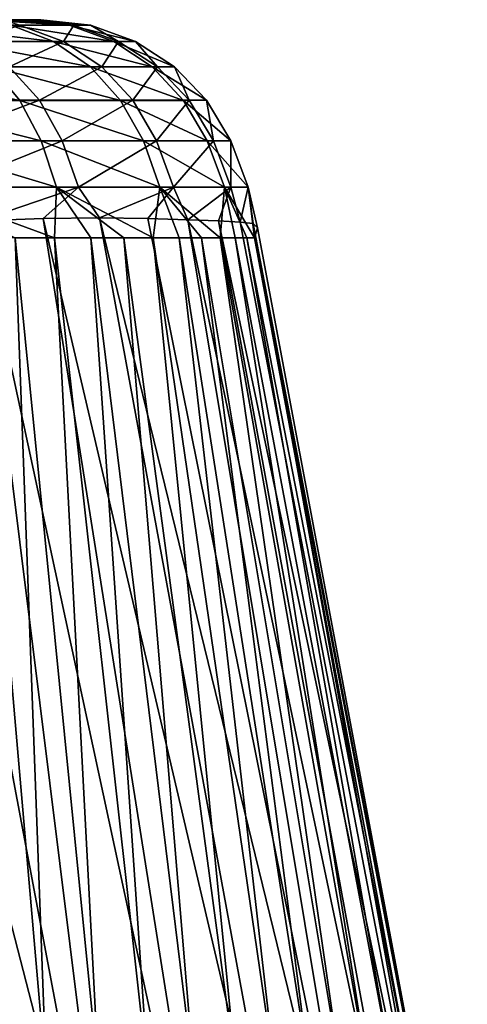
# Model space of a CAD drawing. Header units: metres. Extents: x -109 to 109, y -63 to 140.
# Tile 52 of 256: x -63.15 to -60.07, y 11.84 to 18.6. Entities that reach past the tile are written whole.
import ezdxf

# ---------------------------------------------------------------- set-up
doc = ezdxf.new("R2010")
doc.units = ezdxf.units.M
doc.layers.add('solid_502308_SW0001', color=7, linetype='CONTINUOUS')

msp = doc.modelspace()

# ---------------------------------------------------------------- linework, layer by layer
at = {"layer": 'solid_502308_SW0001'}
for points in [[(-62.916428, 18.453852, 3.931057), (-63.209999, 18.564478, 3.844122), (-63.859875, 18.564455, 5.629691)], [(-63.582001, 18.453804, 5.753371), (-62.916428, 18.453852, 3.931057), (-63.859875, 18.564455, 5.629691)], [(-62.8498, 18.454309, -3.664514), (-63.476044, 18.454391, -5.477617), (-63.150288, 18.564703, -3.585432)], [(-62.808102, 18.564537, 1.998357), (-63.20512, 18.603163, 2.317234), (-63.419231, 18.603163, 3.30914)], [(-63.209999, 18.564478, 3.844122), (-62.808102, 18.564537, 1.998357), (-63.419231, 18.603163, 3.30914)], [(-63.20512, 18.603163, 2.317234), (-63.103317, 18.603163, -1.654814), (-63.266037, 18.603163, -2.637709)], [(-62.778091, 18.564655, -1.748167), (-63.266037, 18.603163, -2.637709), (-63.103317, 18.603163, -1.654814)], [(-62.778091, 18.564655, -1.748167), (-63.150288, 18.564703, -3.585432), (-63.266037, 18.603163, -2.637709)], [(-62.503822, 18.453974, 2.045642), (-62.808102, 18.564537, 1.998357), (-63.209999, 18.564478, 3.844122)], [(-62.916428, 18.453852, 3.931057), (-62.503822, 18.453974, 2.045642), (-63.209999, 18.564478, 3.844122)], [(-63.20512, 18.603163, 2.317234), (-63.066677, 18.603163, 1.319845), (-63.103317, 18.603163, -1.654814)], [(-62.808102, 18.564537, 1.998357), (-63.066677, 18.603163, 1.319845), (-63.20512, 18.603163, 2.317234)], [(-62.8498, 18.454309, -3.664514), (-63.150288, 18.564703, -3.585432), (-62.778091, 18.564655, -1.748167)], [(-63.066677, 18.603163, 1.319845), (-63.016056, 18.603163, -0.668313), (-63.103317, 18.603163, -1.654814)], [(-62.778091, 18.564655, -1.748167), (-63.103317, 18.603163, -1.654814), (-63.016056, 18.603163, -0.668313)], [(-63.066677, 18.603163, 1.319845), (-63.003887, 18.603163, 0.323094), (-63.016056, 18.603163, -0.668313)], [(-62.662777, 18.5646, 0.123678), (-63.003887, 18.603163, 0.323094), (-63.066677, 18.603163, 1.319845)], [(-62.808102, 18.564537, 1.998357), (-62.662777, 18.5646, 0.123678), (-63.066677, 18.603163, 1.319845)], [(-62.662777, 18.5646, 0.123678), (-63.016056, 18.603163, -0.668313), (-63.003887, 18.603163, 0.323094)], [(-62.662777, 18.5646, 0.123678), (-62.778091, 18.564655, -1.748167), (-63.016056, 18.603163, -0.668313)], [(-62.471222, 18.454212, -1.784873), (-62.8498, 18.454309, -3.664514), (-62.778091, 18.564655, -1.748167)], [(-62.354267, 18.454102, 0.129423), (-62.662777, 18.5646, 0.123678), (-62.808102, 18.564537, 1.998357)], [(-62.503822, 18.453974, 2.045642), (-62.354267, 18.454102, 0.129423), (-62.808102, 18.564537, 1.998357)], [(-62.471222, 18.454212, -1.784873), (-62.778091, 18.564655, -1.748167), (-62.662777, 18.5646, 0.123678)], [(-62.354267, 18.454102, 0.129423), (-62.471222, 18.454212, -1.784873), (-62.662777, 18.5646, 0.123678)], [(-62.662823, 18.279253, 4.00455), (-62.916428, 18.453852, 3.931057), (-63.582001, 18.453804, 5.753371)], [(-63.343296, 18.279186, 5.858518), (-62.662823, 18.279253, 4.00455), (-63.582001, 18.453804, 5.753371)], [(-63.221642, 18.280035, -5.585641), (-63.476044, 18.454391, -5.477617), (-62.8498, 18.454309, -3.664514)], [(-62.586277, 18.279917, -3.736212), (-63.221642, 18.280035, -5.585641), (-62.8498, 18.454309, -3.664514)], [(-62.239681, 18.27943, 2.084697), (-62.503822, 18.453974, 2.045642), (-62.916428, 18.453852, 3.931057)], [(-62.662823, 18.279253, 4.00455), (-62.239681, 18.27943, 2.084697), (-62.916428, 18.453852, 3.931057)], [(-62.586277, 18.279917, -3.736212), (-62.8498, 18.454309, -3.664514), (-62.471222, 18.454212, -1.784873)], [(-62.20298, 18.279776, -1.819319), (-62.586277, 18.279917, -3.736212), (-62.471222, 18.454212, -1.784873)], [(-62.085445, 18.279617, 0.132198), (-62.354267, 18.454102, 0.129423), (-62.503822, 18.453974, 2.045642)], [(-62.239681, 18.27943, 2.084697), (-62.085445, 18.279617, 0.132198), (-62.503822, 18.453974, 2.045642)], [(-62.20298, 18.279776, -1.819319), (-62.471222, 18.454212, -1.784873), (-62.354267, 18.454102, 0.129423)], [(-62.085445, 18.279617, 0.132198), (-62.20298, 18.279776, -1.819319), (-62.354267, 18.454102, 0.129423)], [(-63.149132, 18.048578, 5.950576), (-63.343296, 18.279186, 5.858518), (-64.272629, 18.279165, 7.611951)], [(-64.092651, 18.048565, 7.725851), (-63.149132, 18.048578, 5.950576), (-64.272629, 18.279165, 7.611951)], [(-63.014511, 18.049603, -5.669324), (-63.898949, 18.049707, -7.447528), (-63.221642, 18.280035, -5.585641)], [(-62.456432, 18.048653, 4.071273), (-62.662823, 18.279253, 4.00455), (-63.343296, 18.279186, 5.858518)], [(-63.149132, 18.048578, 5.950576), (-62.456432, 18.048653, 4.071273), (-63.343296, 18.279186, 5.858518)], [(-63.014511, 18.049603, -5.669324), (-63.221642, 18.280035, -5.585641), (-62.586277, 18.279917, -3.736212)], [(-62.371689, 18.049463, -3.78939), (-63.014511, 18.049603, -5.669324), (-62.586277, 18.279917, -3.736212)], [(-62.024509, 18.048868, 2.123414), (-62.239681, 18.27943, 2.084697), (-62.662823, 18.279253, 4.00455)], [(-62.456432, 18.048653, 4.071273), (-62.024509, 18.048868, 2.123414), (-62.662823, 18.279253, 4.00455)], [(-62.371689, 18.049463, -3.78939), (-62.586277, 18.279917, -3.736212), (-62.20298, 18.279776, -1.819319)], [(-61.984543, 18.049294, -1.841359), (-62.371689, 18.049463, -3.78939), (-62.20298, 18.279776, -1.819319)], [(-61.866447, 18.049101, 0.141062), (-62.085445, 18.279617, 0.132198), (-62.239681, 18.27943, 2.084697)], [(-62.024509, 18.048868, 2.123414), (-61.866447, 18.049101, 0.141062), (-62.239681, 18.27943, 2.084697)], [(-61.984543, 18.049294, -1.841359), (-62.20298, 18.279776, -1.819319), (-62.085445, 18.279617, 0.132198)], [(-61.866447, 18.049101, 0.141062), (-61.984543, 18.049294, -1.841359), (-62.085445, 18.279617, 0.132198)], [(-63.001053, 17.769955, 6.033082), (-63.149132, 18.048578, 5.950576), (-64.092651, 18.048565, 7.725851)], [(-63.954666, 17.76997, 7.823858), (-63.001053, 17.769955, 6.033082), (-64.092651, 18.048565, 7.725851)], [(-63.751846, 17.771128, -7.526425), (-63.898949, 18.049707, -7.447528), (-63.014511, 18.049603, -5.669324)], [(-62.858021, 17.771029, -5.724644), (-63.751846, 17.771128, -7.526425), (-63.014511, 18.049603, -5.669324)], [(-62.299171, 17.770012, 4.134949), (-62.456432, 18.048653, 4.071273), (-63.149132, 18.048578, 5.950576)], [(-63.001053, 17.769955, 6.033082), (-62.299171, 17.770012, 4.134949), (-63.149132, 18.048578, 5.950576)], [(-62.858021, 17.771029, -5.724644), (-63.014511, 18.049603, -5.669324), (-62.371689, 18.049463, -3.78939)], [(-62.209145, 17.770887, -3.820017), (-62.858021, 17.771029, -5.724644), (-62.371689, 18.049463, -3.78939)], [(-61.860573, 17.770248, 2.165655), (-62.024509, 18.048868, 2.123414), (-62.456432, 18.048653, 4.071273)], [(-62.299171, 17.770012, 4.134949), (-61.860573, 17.770248, 2.165655), (-62.456432, 18.048653, 4.071273)], [(-62.209145, 17.770887, -3.820017), (-62.371689, 18.049463, -3.78939), (-61.984543, 18.049294, -1.841359)], [(-61.818752, 17.77071, -1.846978), (-62.209145, 17.770887, -3.820017), (-61.984543, 18.049294, -1.841359)], [(-61.699844, 17.770502, 0.159973), (-61.866447, 18.049101, 0.141062), (-62.024509, 18.048868, 2.123414)], [(-61.860573, 17.770248, 2.165655), (-61.699844, 17.770502, 0.159973), (-62.024509, 18.048868, 2.123414)], [(-61.818752, 17.77071, -1.846978), (-61.984543, 18.049294, -1.841359), (-61.866447, 18.049101, 0.141062)], [(-61.699844, 17.770502, 0.159973), (-61.818752, 17.77071, -1.846978), (-61.866447, 18.049101, 0.141062)], [(-63.954666, 17.76997, 7.823858), (-63.857769, 17.451359, 7.90839), (-62.896805, 17.451281, 6.107678)], [(-63.954666, 17.76997, 7.823858), (-62.896805, 17.451281, 6.107678), (-63.001053, 17.769955, 6.033082)], [(-62.858021, 17.771029, -5.724644), (-63.647625, 17.452324, -7.576248), (-63.751846, 17.771128, -7.526425)], [(-62.858021, 17.771029, -5.724644), (-62.746429, 17.45225, -5.755504), (-63.647625, 17.452324, -7.576248)], [(-63.001053, 17.769955, 6.033082), (-62.187698, 17.451292, 4.196366), (-62.299171, 17.770012, 4.134949)], [(-63.001053, 17.769955, 6.033082), (-62.896805, 17.451281, 6.107678), (-62.187698, 17.451292, 4.196366)], [(-62.209145, 17.770887, -3.820017), (-62.746429, 17.45225, -5.755504), (-62.858021, 17.771029, -5.724644)], [(-62.209145, 17.770887, -3.820017), (-62.092964, 17.452129, -3.831108), (-62.746429, 17.45225, -5.755504)], [(-62.299171, 17.770012, 4.134949), (-61.74361, 17.451519, 2.211282), (-61.860573, 17.770248, 2.165655)], [(-62.299171, 17.770012, 4.134949), (-62.187698, 17.451292, 4.196366), (-61.74361, 17.451519, 2.211282)], [(-61.818752, 17.77071, -1.846978), (-62.092964, 17.452129, -3.831108), (-62.209145, 17.770887, -3.820017)], [(-61.818752, 17.77071, -1.846978), (-61.70018, 17.451967, -1.838249), (-62.092964, 17.452129, -3.831108)], [(-61.860573, 17.770248, 2.165655), (-61.580677, 17.451771, 0.187829), (-61.699844, 17.770502, 0.159973)], [(-61.860573, 17.770248, 2.165655), (-61.74361, 17.451519, 2.211282), (-61.580677, 17.451771, 0.187829)], [(-61.699844, 17.770502, 0.159973), (-61.70018, 17.451967, -1.838249), (-61.818752, 17.77071, -1.846978)], [(-61.699844, 17.770502, 0.159973), (-61.580677, 17.451771, 0.187829), (-61.70018, 17.451967, -1.838249)], [(-63.857769, 17.451359, 7.90839), (-63.180805, 17.10293, 6.894581), (-62.909988, 17.102962, 6.342892)], [(-62.896805, 17.451281, 6.107678), (-63.857769, 17.451359, 7.90839), (-62.909988, 17.102962, 6.342892)], [(-63.647625, 17.452324, -7.576248), (-62.746429, 17.45225, -5.755504), (-63.426861, 17.220345, -7.291551)], [(-62.746429, 17.45225, -5.755504), (-62.989185, 17.2379, -6.425197), (-63.426861, 17.220345, -7.291551)], [(-62.746429, 17.45225, -5.755504), (-62.601791, 17.240967, -5.5271), (-62.989185, 17.2379, -6.425197)], [(-62.896805, 17.451281, 6.107678), (-62.909988, 17.102962, 6.342892), (-62.661175, 17.102999, 5.778811)], [(-62.187698, 17.451292, 4.196366), (-62.896805, 17.451281, 6.107678), (-62.232845, 17.103079, 4.620461)], [(-62.896805, 17.451281, 6.107678), (-62.661175, 17.102999, 5.778811), (-62.435223, 17.103039, 5.204062)], [(-62.896805, 17.451281, 6.107678), (-62.435223, 17.103039, 5.204062), (-62.232845, 17.103079, 4.620461)], [(-62.746429, 17.45225, -5.755504), (-62.092964, 17.452129, -3.831108), (-62.601791, 17.240967, -5.5271)], [(-62.092964, 17.452129, -3.831108), (-62.268883, 17.236208, -4.601765), (-62.601791, 17.240967, -5.5271)], [(-62.092964, 17.452129, -3.831108), (-61.995125, 17.228458, -3.658406), (-62.268883, 17.236208, -4.601765)], [(-62.187698, 17.451292, 4.196366), (-62.232845, 17.103079, 4.620461), (-62.054592, 17.103117, 4.029882)], [(-61.74361, 17.451519, 2.211282), (-62.187698, 17.451292, 4.196366), (-61.772182, 17.10318, 2.835374)], [(-62.187698, 17.451292, 4.196366), (-62.054592, 17.103117, 4.029882), (-61.90094, 17.103151, 3.434218)], [(-62.187698, 17.451292, 4.196366), (-61.90094, 17.103151, 3.434218), (-61.772182, 17.10318, 2.835374)], [(-62.092964, 17.452129, -3.831108), (-61.70018, 17.451967, -1.838249), (-61.995125, 17.228458, -3.658406)], [(-61.70018, 17.451967, -1.838249), (-61.783264, 17.219866, -2.707063), (-61.995125, 17.228458, -3.658406)], [(-61.70018, 17.451967, -1.838249), (-61.633854, 17.212362, -1.753629), (-61.783264, 17.219866, -2.707063)], [(-61.74361, 17.451519, 2.211282), (-61.772182, 17.10318, 2.835374), (-61.668465, 17.103199, 2.235278)], [(-61.580677, 17.451771, 0.187829), (-61.74361, 17.451519, 2.211282), (-61.536037, 17.103203, 1.039015)], [(-61.74361, 17.451519, 2.211282), (-61.58984, 17.103207, 1.636295), (-61.536037, 17.103203, 1.039015)], [(-61.74361, 17.451519, 2.211282), (-61.668465, 17.103199, 2.235278), (-61.58984, 17.103207, 1.636295)], [(-61.70018, 17.451967, -1.838249), (-61.580677, 17.451771, 0.187829), (-61.633854, 17.212362, -1.753629)], [(-61.580677, 17.451771, 0.187829), (-61.545864, 17.201603, -0.805518), (-61.633854, 17.212362, -1.753629)], [(-61.580677, 17.451771, 0.187829), (-61.536037, 17.103203, 1.039015), (-61.515274, 17.173065, 0.128236)], [(-61.580677, 17.451771, 0.187829), (-61.515274, 17.173065, 0.128236), (-61.545864, 17.201603, -0.805518)], [(-62.462261, 9.491195, -8.627294), (-63.910702, 17.186262, -8.120419), (-63.426861, 17.220345, -7.291551)], [(-61.761772, 9.4949, -7.525846), (-63.426861, 17.220345, -7.291551), (-62.989185, 17.2379, -6.425197)], [(-61.761772, 9.4949, -7.525846), (-62.462261, 9.491195, -8.627294), (-63.426861, 17.220345, -7.291551)], [(-61.176308, 9.497185, -6.354769), (-62.989185, 17.2379, -6.425197), (-62.601791, 17.240967, -5.5271)], [(-61.176308, 9.497185, -6.354769), (-61.761772, 9.4949, -7.525846), (-62.989185, 17.2379, -6.425197)], [(-60.71027, 9.497994, -5.129142), (-62.601791, 17.240967, -5.5271), (-62.268883, 17.236208, -4.601765)], [(-60.71027, 9.497994, -5.129142), (-61.176308, 9.497185, -6.354769), (-62.601791, 17.240967, -5.5271)], [(-60.71027, 9.497994, -5.129142), (-62.268883, 17.236208, -4.601765), (-61.995125, 17.228458, -3.658406)], [(-60.367939, 9.497278, -3.863549), (-61.995125, 17.228458, -3.658406), (-61.783264, 17.219866, -2.707063)], [(-60.367939, 9.497278, -3.863549), (-60.71027, 9.497994, -5.129142), (-61.995125, 17.228458, -3.658406)], [(-60.154243, 9.495004, -2.572301), (-61.783264, 17.219866, -2.707063), (-61.633854, 17.212362, -1.753629)], [(-60.154243, 9.495004, -2.572301), (-60.367939, 9.497278, -3.863549), (-61.783264, 17.219866, -2.707063)], [(-60.154243, 9.495004, -2.572301), (-61.633854, 17.212362, -1.753629), (-61.545864, 17.201603, -0.805518)], [(-60.074306, 9.491145, -1.270163), (-61.545864, 17.201603, -0.805518), (-61.515274, 17.173065, 0.128236)], [(-60.074306, 9.491145, -1.270163), (-60.154243, 9.495004, -2.572301), (-61.545864, 17.201603, -0.805518)], [(-62.462261, 9.491195, -8.627294), (-64.436897, 17.142281, -8.90484), (-63.910702, 17.186262, -8.120419)], [(-62.462261, 9.491195, -8.627294), (-63.270424, 9.477336, -9.642348), (-64.436897, 17.142281, -8.90484)], [(-60.074306, 9.491145, -1.270163), (-61.515274, 17.173065, 0.128236), (-61.536037, 17.103203, 1.039015)], [(-63.180805, 17.10293, 6.894581), (-63.472473, 17.102907, 7.431868), (-62.964504, 11.298576, 8.461758)], [(-63.472473, 17.102907, 7.431868), (-63.36673, 11.276449, 9.226953), (-62.964504, 11.298576, 8.461758)], [(-62.909988, 17.102962, 6.342892), (-63.180805, 17.10293, 6.894581), (-62.603329, 11.292943, 7.679636)], [(-63.180805, 17.10293, 6.894581), (-62.964504, 11.298576, 8.461758), (-62.603329, 11.292943, 7.679636)], [(-62.661175, 17.102999, 5.778811), (-62.909988, 17.102962, 6.342892), (-62.263531, 11.290255, 6.887773)], [(-62.909988, 17.102962, 6.342892), (-62.603329, 11.292943, 7.679636), (-62.263531, 11.290255, 6.887773)], [(-62.435223, 17.103039, 5.204062), (-62.661175, 17.102999, 5.778811), (-61.945908, 11.288718, 6.086626)], [(-62.661175, 17.102999, 5.778811), (-62.263531, 11.290255, 6.887773), (-61.945908, 11.288718, 6.086626)], [(-62.232845, 17.103079, 4.620461), (-62.435223, 17.103039, 5.204062), (-61.652905, 11.287905, 5.275727)], [(-62.435223, 17.103039, 5.204062), (-61.945908, 11.288718, 6.086626), (-61.652905, 11.287905, 5.275727)], [(-62.054592, 17.103117, 4.029882), (-62.232845, 17.103079, 4.620461), (-61.386364, 11.28801, 4.455625)], [(-62.232845, 17.103079, 4.620461), (-61.652905, 11.287905, 5.275727), (-61.386364, 11.28801, 4.455625)], [(-61.90094, 17.103151, 3.434218), (-62.054592, 17.103117, 4.029882), (-61.14669, 11.289026, 3.627606)], [(-62.054592, 17.103117, 4.029882), (-61.386364, 11.28801, 4.455625), (-61.14669, 11.289026, 3.627606)], [(-61.772182, 17.10318, 2.835374), (-61.90094, 17.103151, 3.434218), (-60.932705, 11.290756, 2.793181)], [(-61.90094, 17.103151, 3.434218), (-61.14669, 11.289026, 3.627606), (-60.932705, 11.290756, 2.793181)], [(-61.668465, 17.103199, 2.235278), (-61.772182, 17.10318, 2.835374), (-60.74213, 11.293617, 1.953438)], [(-61.772182, 17.10318, 2.835374), (-60.932705, 11.290756, 2.793181), (-60.74213, 11.293617, 1.953438)], [(-61.58984, 17.103207, 1.636295), (-61.668465, 17.103199, 2.235278), (-60.574589, 11.299397, 1.109334)], [(-61.668465, 17.103199, 2.235278), (-60.74213, 11.293617, 1.953438), (-60.574589, 11.299397, 1.109334)], [(-61.58984, 17.103207, 1.636295), (-60.450306, 11.278155, 0.25521), (-61.536037, 17.103203, 1.039015)], [(-61.58984, 17.103207, 1.636295), (-60.574589, 11.299397, 1.109334), (-60.450306, 11.278155, 0.25521)], [(-60.450306, 11.278155, 0.25521), (-60.074306, 9.491145, -1.270163), (-61.536037, 17.103203, 1.039015)]]:
    msp.add_3dface(points, dxfattribs=at)

doc.saveas('drawing.dxf')
